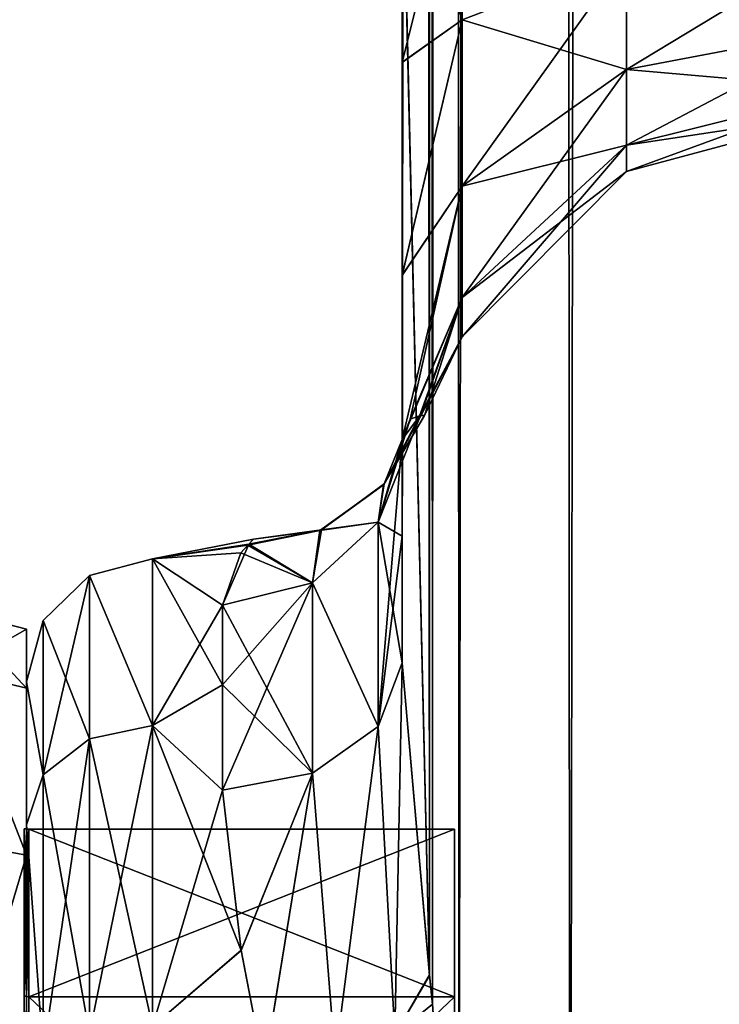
# Model space of a CAD drawing. Extents: x -23 to 700, y -1800 to 0.
# Tile 15 of 196: x 0 to 19, y -1761 to -1734. Entities that reach past the tile are written whole.
import ezdxf

# ---------------------------------------------------------------- set-up
doc = ezdxf.new("R2010")
doc.units = 0
doc.header["$LTSCALE"] = 21.316181
for name, color, linetype in [('1081', 7, 'CONTINUOUS'), ('1082', 7, 'CONTINUOUS'), ('1088', 7, 'CONTINUOUS'), ('1092', 7, 'CONTINUOUS'), ('1094', 7, 'CONTINUOUS'), ('1095', 7, 'CONTINUOUS'), ('1101', 7, 'CONTINUOUS'), ('1135', 7, 'CONTINUOUS'), ('1136', 7, 'CONTINUOUS'), ('1137', 7, 'CONTINUOUS'), ('1138', 7, 'CONTINUOUS'), ('1139', 7, 'CONTINUOUS'), ('1641', 7, 'CONTINUOUS'), ('1642', 7, 'CONTINUOUS'), ('1643', 7, 'CONTINUOUS'), ('1644', 7, 'CONTINUOUS'), ('1647', 7, 'CONTINUOUS'), ('1648', 7, 'CONTINUOUS'), ('1651', 7, 'CONTINUOUS'), ('1652', 7, 'CONTINUOUS'), ('1823', 7, 'CONTINUOUS'), ('1824', 7, 'CONTINUOUS')]:
    doc.layers.add(name, color=color, linetype=linetype)

msp = doc.modelspace()

# ---------------------------------------------------------------- linework, layer by layer
at = {"layer": '1081', "linetype": 'CONTINUOUS'}
for points in [[(10.55, -83.45, 20.5), (10.45, -1728.15, 20.5), (11.201, -1760.164, 24.768), (10.55, -83.45, 20.5)], [(11.201, -1760.164, 24.768), (11.293, -1760.976, 25.012), (10.55, -83.45, 20.5), (11.201, -1760.164, 24.768)], [(10.55, -83.45, 20.5), (11.293, -1760.976, 25.012), (11.487, -83.45, 25.248), (10.55, -83.45, 20.5)], [(11.293, -1760.976, 25.012), (12.024, -1772, 26.571), (11.487, -83.45, 25.248), (11.293, -1760.976, 25.012)], [(11.487, -83.45, 25.248), (12.024, -1772, 26.571), (14.162, -83.45, 29.29), (11.487, -83.45, 25.248)], [(12.024, -1772, 26.571), (15.108, -1780, 30.234), (14.162, -83.45, 29.29), (12.024, -1772, 26.571)], [(14.162, -83.45, 29.29), (15.108, -1780, 30.234), (18.175, -83.45, 32.01), (14.162, -83.45, 29.29)], [(15.108, -1780, 30.234), (20.185, -1780, 32.69), (18.175, -83.45, 32.01), (15.108, -1780, 30.234)], [(20.185, -1780, 32.69), (23.05, -1716.55, 33), (18.175, -83.45, 32.01), (20.185, -1780, 32.69)], [(10.45, -1751.489, 20.502), (11.201, -1760.164, 24.768), (10.45, -1728.15, 20.5), (10.45, -1751.489, 20.502)]]:
    msp.add_3dface(points, dxfattribs=at)
at = {"layer": '1082', "linetype": 'CONTINUOUS'}
for points in [[(10.45, -1751.488, -20.5), (10.45, -1728.15, -20.5), (11.487, -83.45, -25.248), (10.45, -1751.488, -20.5)], [(11.202, -1760.176, -24.772), (10.45, -1751.488, -20.5), (11.487, -83.45, -25.248), (11.202, -1760.176, -24.772)], [(11.293, -1760.982, -25.013), (11.202, -1760.176, -24.772), (11.487, -83.45, -25.248), (11.293, -1760.982, -25.013)], [(12.024, -1772, -26.571), (11.293, -1760.982, -25.013), (11.487, -83.45, -25.248), (12.024, -1772, -26.571)], [(14.161, -83.45, -29.288), (12.024, -1772, -26.571), (11.487, -83.45, -25.248), (14.161, -83.45, -29.288)], [(15.108, -1780, -30.234), (12.024, -1772, -26.571), (14.161, -83.45, -29.288), (15.108, -1780, -30.234)], [(18.176, -83.45, -32.011), (15.108, -1780, -30.234), (14.161, -83.45, -29.288), (18.176, -83.45, -32.011)], [(20.185, -1780, -32.69), (15.108, -1780, -30.234), (18.176, -83.45, -32.011), (20.185, -1780, -32.69)], [(23.05, -83.45, -33), (20.185, -1780, -32.69), (18.176, -83.45, -32.011), (23.05, -83.45, -33)]]:
    msp.add_3dface(points, dxfattribs=at)
at = {"layer": '1088', "linetype": 'CONTINUOUS'}
for points in [[(10.45, -1734.8, 19.39), (10.45, -1751.489, 20.502), (10.45, -1728.15, 20.5), (10.45, -1734.8, 19.39)], [(10.45, -1728.15, -20.5), (10.45, -1751.488, -20.5), (10.45, -1734.795, -19.392), (10.45, -1728.15, -20.5)], [(10.45, -1751.488, -20.5), (10.45, -1747.967, -16.23), (10.45, -1734.795, -19.392), (10.45, -1751.488, -20.5)], [(10.45, -1734.795, -19.392), (10.45, -1747.967, -16.23), (10.45, -1740.716, -16.195), (10.45, -1734.795, -19.392)], [(10.45, -1747.963, 16.224), (10.45, -1751.489, 20.502), (10.45, -1734.8, 19.39), (10.45, -1747.963, 16.224)], [(10.45, -1740.721, 16.192), (10.45, -1747.963, 16.224), (10.45, -1734.8, 19.39), (10.45, -1740.721, 16.192)], [(10.45, -1747.967, -16.23), (10.45, -1745.277, -11.265), (10.45, -1740.716, -16.195), (10.45, -1747.967, -16.23)], [(10.45, -1745.277, 11.265), (10.45, -1747.963, 16.224), (10.45, -1740.721, 16.192), (10.45, -1745.277, 11.265)]]:
    msp.add_3dface(points, dxfattribs=at)
at = {"layer": '1092', "linetype": 'CONTINUOUS'}
for points in [[(0, -1752.014, -4.552), (0, -1755.989, -12.801), (0, -1752.016, 4.561), (0, -1752.014, -4.552)], [(0, -1752.016, 4.561), (0, -1755.989, -12.801), (0, -1755.988, 12.8), (0, -1752.016, 4.561)], [(0, -1755.988, 12.8), (0, -1755.989, -12.801), (0, -1763.142, 18.483), (0, -1755.988, 12.8)], [(0, -1755.989, -12.801), (0, -1763.15, -18.487), (0, -1763.142, 18.483), (0, -1755.989, -12.801)]]:
    msp.add_3dface(points, dxfattribs=at)
at = {"layer": '1094', "linetype": 'CONTINUOUS'}
for points in [[(6.152, -1748.217, -3.223), (3.5, -1748.6, 5.333), (6.315, -1748.053, 1.594), (6.152, -1748.217, -3.223)], [(6.315, -1748.053, 1.594), (3.5, -1748.6, 5.333), (6.183, -1748.186, 2.98), (6.315, -1748.053, 1.594)], [(6.183, -1748.186, 2.98), (3.5, -1748.6, 5.333), (5.45, -1749.885, 9.323), (6.183, -1748.186, 2.98)], [(5.957, -1748.43, -4.524), (3.5, -1748.6, 5.333), (6.152, -1748.217, -3.223), (5.957, -1748.43, -4.524)], [(3.5, -1748.6, -5.333), (3.5, -1748.6, 5.333), (5.957, -1748.43, -4.524), (3.5, -1748.6, -5.333)], [(5.45, -1749.885, -9.323), (3.5, -1748.6, -5.333), (5.957, -1748.43, -4.524), (5.45, -1749.885, -9.323)], [(3.5, -1748.6, 5.333), (3.5, -1753.23, 14.956), (5.45, -1749.885, 9.323), (3.5, -1748.6, 5.333)], [(3.5, -1753.232, -14.958), (3.5, -1748.6, -5.333), (5.45, -1752.099, -13.415), (3.5, -1753.232, -14.958)], [(5.45, -1752.099, -13.415), (3.5, -1748.6, -5.333), (5.45, -1749.885, -9.323), (5.45, -1752.099, -13.415)], [(5.45, -1749.885, 9.323), (3.5, -1753.23, 14.956), (5.45, -1752.096, 13.411), (5.45, -1749.885, 9.323)], [(5.45, -1752.096, 13.411), (3.5, -1753.23, 14.956), (5.45, -1755.024, 16.966), (5.45, -1752.096, 13.411)], [(5.45, -1755.024, -16.966), (3.5, -1753.232, -14.958), (5.45, -1752.099, -13.415), (5.45, -1755.024, -16.966)], [(3.5, -1753.23, 14.956), (3.5, -1761.596, 21.628), (5.45, -1755.024, 16.966), (3.5, -1753.23, 14.956)], [(3.5, -1761.598, -21.629), (3.5, -1753.232, -14.958), (5.971, -1759.487, -20.48), (3.5, -1761.598, -21.629)], [(5.971, -1759.487, -20.48), (3.5, -1753.232, -14.958), (5.45, -1755.024, -16.966), (5.971, -1759.487, -20.48)], [(5.45, -1755.024, 16.966), (3.5, -1761.596, 21.628), (5.969, -1759.477, 20.474), (5.45, -1755.024, 16.966)], [(5.969, -1759.477, 20.474), (3.5, -1761.596, 21.628), (6.611, -1762.807, 22.17), (5.969, -1759.477, 20.474)], [(6.609, -1762.794, -22.164), (3.5, -1761.598, -21.629), (5.971, -1759.487, -20.48), (6.609, -1762.794, -22.164)]]:
    msp.add_3dface(points, dxfattribs=at)
at = {"layer": '1095', "linetype": 'CONTINUOUS'}
for points in [[(10.45, -1734.8, 19.39), (10.45, -1728.15, 20.5), (12.112, -1733.612, 13.186), (10.45, -1734.8, 19.39)], [(10.45, -1728.15, 20.5), (12.112, -1728.15, 14.273), (12.112, -1733.612, 13.186), (10.45, -1728.15, 20.5)], [(10.45, -1728.15, -20.5), (10.45, -1734.795, -19.392), (12.112, -1728.15, -14.273), (10.45, -1728.15, -20.5)], [(12.112, -1728.15, -14.273), (10.45, -1734.795, -19.392), (12.112, -1733.612, -13.186), (12.112, -1728.15, -14.273)], [(12.112, -1733.612, 13.186), (12.112, -1728.15, 14.273), (16.683, -1731.856, 8.947), (12.112, -1733.612, 13.186)], [(22.937, -1731.211, 7.391), (22.937, -1733.807, 5.657), (16.683, -1731.856, 8.947), (22.937, -1731.211, 7.391)], [(22.937, -1733.807, -5.657), (22.937, -1731.211, -7.391), (16.683, -1734.998, -6.848), (22.937, -1733.807, -5.657)], [(22.937, -1731.211, -7.391), (16.683, -1731.856, -8.947), (16.683, -1734.998, -6.848), (22.937, -1731.211, -7.391)], [(12.112, -1733.612, -13.186), (12.112, -1738.242, -10.092), (16.683, -1731.856, -8.947), (12.112, -1733.612, -13.186)], [(16.683, -1731.856, -8.947), (12.112, -1738.242, -10.092), (16.683, -1734.998, -6.848), (16.683, -1731.856, -8.947)], [(16.683, -1734.998, 6.848), (12.112, -1733.612, 13.186), (16.683, -1731.856, 8.947), (16.683, -1734.998, 6.848)], [(22.937, -1733.807, 5.657), (16.683, -1734.998, 6.848), (16.683, -1731.856, 8.947), (22.937, -1733.807, 5.657)], [(10.45, -1740.721, 16.192), (10.45, -1734.8, 19.39), (12.112, -1733.612, 13.186), (10.45, -1740.721, 16.192)], [(12.112, -1738.242, 10.092), (10.45, -1740.721, 16.192), (12.112, -1733.612, 13.186), (12.112, -1738.242, 10.092)], [(10.45, -1734.795, -19.392), (10.45, -1740.716, -16.195), (12.112, -1733.612, -13.186), (10.45, -1734.795, -19.392)], [(12.112, -1733.612, -13.186), (10.45, -1740.716, -16.195), (12.112, -1738.242, -10.092), (12.112, -1733.612, -13.186)], [(12.112, -1738.242, 10.092), (12.112, -1733.612, 13.186), (16.683, -1734.998, 6.848), (12.112, -1738.242, 10.092)], [(22.937, -1733.807, 5.657), (22.937, -1735.541, 3.061), (16.683, -1734.998, 6.848), (22.937, -1733.807, 5.657)], [(22.937, -1735.541, -3.061), (22.937, -1733.807, -5.657), (16.683, -1737.097, -3.706), (22.937, -1735.541, -3.061)], [(22.937, -1733.807, -5.657), (16.683, -1734.998, -6.848), (16.683, -1737.097, -3.706), (22.937, -1733.807, -5.657)], [(12.112, -1738.242, -10.092), (12.112, -1741.336, -5.462), (16.683, -1734.998, -6.848), (12.112, -1738.242, -10.092)], [(16.683, -1734.998, -6.848), (12.112, -1741.336, -5.462), (16.683, -1737.097, -3.706), (16.683, -1734.998, -6.848)], [(16.683, -1737.097, 3.706), (12.112, -1738.242, 10.092), (16.683, -1734.998, 6.848), (16.683, -1737.097, 3.706)], [(22.937, -1735.541, 3.061), (16.683, -1737.097, 3.706), (16.683, -1734.998, 6.848), (22.937, -1735.541, 3.061)], [(22.937, -1735.541, 3.061), (22.937, -1736.15), (16.683, -1737.097, 3.706), (22.937, -1735.541, 3.061)], [(22.937, -1736.15), (22.937, -1735.541, -3.061), (16.683, -1737.835), (22.937, -1736.15)], [(22.937, -1735.541, -3.061), (16.683, -1737.097, -3.706), (16.683, -1737.835), (22.937, -1735.541, -3.061)], [(22.937, -1736.15), (16.683, -1737.835), (16.683, -1737.097, 3.706), (22.937, -1736.15)], [(12.112, -1741.336, -5.462), (12.112, -1742.423), (16.683, -1737.097, -3.706), (12.112, -1741.336, -5.462)], [(16.683, -1737.097, -3.706), (12.112, -1742.423), (16.683, -1737.835), (16.683, -1737.097, -3.706)], [(12.112, -1741.336, 5.462), (12.112, -1738.242, 10.092), (16.683, -1737.097, 3.706), (12.112, -1741.336, 5.462)], [(16.683, -1737.835), (12.112, -1741.336, 5.462), (16.683, -1737.097, 3.706), (16.683, -1737.835)], [(12.112, -1742.423), (12.112, -1741.336, 5.462), (16.683, -1737.835), (12.112, -1742.423)], [(10.45, -1745.277, 11.265), (10.45, -1740.721, 16.192), (12.112, -1738.242, 10.092), (10.45, -1745.277, 11.265)], [(12.112, -1741.336, 5.462), (10.45, -1745.277, 11.265), (12.112, -1738.242, 10.092), (12.112, -1741.336, 5.462)], [(10.45, -1740.716, -16.195), (10.45, -1745.277, -11.265), (12.112, -1738.242, -10.092), (10.45, -1740.716, -16.195)], [(10.45, -1745.277, -11.265), (10.671, -1744.719, -7.429), (12.112, -1738.242, -10.092), (10.45, -1745.277, -11.265)], [(12.112, -1738.242, -10.092), (10.671, -1744.719, -7.429), (12.112, -1741.336, -5.462), (12.112, -1738.242, -10.092)], [(10.929, -1744.629, 4.457), (10.45, -1745.277, 11.265), (12.112, -1741.336, 5.462), (10.929, -1744.629, 4.457)], [(10.671, -1744.719, -7.429), (10.955, -1744.613, -4.168), (12.112, -1741.336, -5.462), (10.671, -1744.719, -7.429)], [(12.112, -1742.423), (10.929, -1744.629, 4.457), (12.112, -1741.336, 5.462), (12.112, -1742.423)], [(10.955, -1744.613, -4.168), (11.07, -1744.612, -2.215), (12.112, -1741.336, -5.462), (10.955, -1744.613, -4.168)], [(12.112, -1741.336, -5.462), (11.07, -1744.612, -2.215), (12.112, -1742.423), (12.112, -1741.336, -5.462)], [(10.966, -1744.621, 3.978), (10.929, -1744.629, 4.457), (12.112, -1742.423), (10.966, -1744.621, 3.978)], [(11.07, -1744.612, -2.215), (10.966, -1744.621, 3.978), (12.112, -1742.423), (11.07, -1744.612, -2.215)]]:
    msp.add_3dface(points, dxfattribs=at)
at = {"layer": '1101', "linetype": 'CONTINUOUS'}
for points in [[(3.5, -1753.23, 14.956), (3.5, -1748.6, 5.333), (1.751, -1749.058, 5.236), (3.5, -1753.23, 14.956)], [(3.5, -1748.6, 5.333), (3.5, -1748.6, -5.333), (1.751, -1749.058, 5.236), (3.5, -1748.6, 5.333)], [(3.5, -1748.6, -5.333), (3.5, -1753.232, -14.958), (1.751, -1749.058, -5.236), (3.5, -1748.6, -5.333)], [(3.5, -1748.6, -5.333), (1.751, -1749.058, -5.236), (1.751, -1749.058, 5.236), (3.5, -1748.6, -5.333)], [(0.469, -1750.308, -4.951), (0.469, -1750.308, 4.951), (1.751, -1749.058, -5.236), (0.469, -1750.308, -4.951)], [(1.751, -1753.602, -14.672), (0.469, -1750.308, -4.951), (1.751, -1749.058, -5.236), (1.751, -1753.602, -14.672)], [(0.469, -1750.308, 4.951), (0.469, -1754.605, 13.872), (1.751, -1749.058, 5.236), (0.469, -1750.308, 4.951)], [(1.751, -1749.058, -5.236), (0.469, -1750.308, 4.951), (1.751, -1749.058, 5.236), (1.751, -1749.058, -5.236)], [(1.751, -1749.058, 5.236), (0.469, -1754.605, 13.872), (1.751, -1753.602, 14.672), (1.751, -1749.058, 5.236)], [(3.5, -1753.23, 14.956), (1.751, -1749.058, 5.236), (1.751, -1753.602, 14.672), (3.5, -1753.23, 14.956)], [(3.5, -1753.232, -14.958), (1.751, -1753.602, -14.672), (1.751, -1749.058, -5.236), (3.5, -1753.232, -14.958)], [(0, -1752.014, -4.552), (0, -1752.016, 4.561), (0.469, -1750.308, 4.951), (0, -1752.014, -4.552)], [(0.469, -1754.605, -13.872), (0, -1752.014, -4.552), (0.469, -1750.308, -4.951), (0.469, -1754.605, -13.872)], [(0.469, -1750.308, -4.951), (0, -1752.014, -4.552), (0.469, -1750.308, 4.951), (0.469, -1750.308, -4.951)], [(0.469, -1750.308, 4.951), (0, -1752.016, 4.561), (0.469, -1754.605, 13.872), (0.469, -1750.308, 4.951)], [(0.469, -1754.605, -13.872), (0.469, -1750.308, -4.951), (1.751, -1753.602, -14.672), (0.469, -1754.605, -13.872)], [(0, -1755.989, -12.801), (0, -1752.014, -4.552), (0.469, -1754.605, -13.872), (0, -1755.989, -12.801)], [(0, -1752.016, 4.561), (0, -1755.988, 12.8), (0.469, -1754.605, 13.872), (0, -1752.016, 4.561)], [(3.5, -1761.596, 21.628), (3.5, -1753.23, 14.956), (1.751, -1761.79, 21.202), (3.5, -1761.596, 21.628)], [(3.5, -1753.23, 14.956), (1.751, -1753.602, 14.672), (1.751, -1761.79, 21.202), (3.5, -1753.23, 14.956)], [(3.5, -1753.232, -14.958), (3.5, -1761.598, -21.629), (1.751, -1753.602, -14.672), (3.5, -1753.232, -14.958)], [(1.751, -1761.79, -21.202), (0.469, -1754.605, -13.872), (1.751, -1753.602, -14.672), (1.751, -1761.79, -21.202)], [(0.469, -1754.605, 13.872), (0.469, -1762.346, 20.046), (1.751, -1753.602, 14.672), (0.469, -1754.605, 13.872)], [(1.751, -1753.602, 14.672), (0.469, -1762.346, 20.046), (1.751, -1761.79, 21.202), (1.751, -1753.602, 14.672)], [(3.5, -1761.598, -21.629), (1.751, -1761.79, -21.202), (1.751, -1753.602, -14.672), (3.5, -1761.598, -21.629)], [(0.469, -1762.346, -20.046), (0, -1755.989, -12.801), (0.469, -1754.605, -13.872), (0.469, -1762.346, -20.046)], [(0.469, -1754.605, 13.872), (0, -1755.988, 12.8), (0.469, -1762.346, 20.046), (0.469, -1754.605, 13.872)], [(0.469, -1762.346, -20.046), (0.469, -1754.605, -13.872), (1.751, -1761.79, -21.202), (0.469, -1762.346, -20.046)], [(0, -1755.988, 12.8), (0, -1763.142, 18.483), (0.469, -1762.346, 20.046), (0, -1755.988, 12.8)], [(0, -1763.15, -18.487), (0, -1755.989, -12.801), (0.469, -1762.346, -20.046), (0, -1763.15, -18.487)]]:
    msp.add_3dface(points, dxfattribs=at)
at = {"layer": '1135', "linetype": 'CONTINUOUS'}
for points in [[(9.78, -1753.256, -18.733), (10.45, -1751.488, -20.5), (10.243, -1761.825, -23.469), (9.78, -1753.256, -18.733)], [(10.45, -1751.488, -20.5), (11.202, -1760.176, -24.772), (10.243, -1761.825, -23.469), (10.45, -1751.488, -20.5)], [(7.95, -1754.551, -17.439), (9.78, -1753.256, -18.733), (8.581, -1762.495, -22.476), (7.95, -1754.551, -17.439)], [(8.581, -1762.495, -22.476), (9.78, -1753.256, -18.733), (10.243, -1761.825, -23.469), (8.581, -1762.495, -22.476)], [(5.971, -1759.487, -20.48), (5.45, -1755.024, -16.966), (7.95, -1754.551, -17.439), (5.971, -1759.487, -20.48)], [(6.609, -1762.794, -22.164), (5.971, -1759.487, -20.48), (7.95, -1754.551, -17.439), (6.609, -1762.794, -22.164)], [(6.609, -1762.794, -22.164), (7.95, -1754.551, -17.439), (8.581, -1762.495, -22.476), (6.609, -1762.794, -22.164)], [(11.202, -1760.176, -24.772), (11.293, -1760.982, -25.013), (10.243, -1761.825, -23.469), (11.202, -1760.176, -24.772)]]:
    msp.add_3dface(points, dxfattribs=at)
at = {"layer": '1136', "linetype": 'CONTINUOUS'}
for points in [[(10.45, -1745.277, -11.265), (10.45, -1747.967, -16.23), (9.78, -1753.256, -18.733), (10.45, -1745.277, -11.265)], [(9.78, -1747.581, -10.294), (10.45, -1745.277, -11.265), (9.78, -1753.256, -18.733), (9.78, -1747.581, -10.294)], [(7.95, -1749.267, -9.583), (9.78, -1747.581, -10.294), (9.78, -1753.256, -18.733), (7.95, -1749.267, -9.583)], [(10.45, -1747.967, -16.23), (10.45, -1751.488, -20.5), (9.78, -1753.256, -18.733), (10.45, -1747.967, -16.23)], [(5.45, -1755.024, -16.966), (5.45, -1752.099, -13.415), (7.95, -1749.267, -9.583), (5.45, -1755.024, -16.966)], [(5.45, -1755.024, -16.966), (7.95, -1749.267, -9.583), (7.95, -1754.551, -17.439), (5.45, -1755.024, -16.966)], [(5.45, -1752.099, -13.415), (5.45, -1749.885, -9.323), (7.95, -1749.267, -9.583), (5.45, -1752.099, -13.415)], [(7.95, -1754.551, -17.439), (7.95, -1749.267, -9.583), (9.78, -1753.256, -18.733), (7.95, -1754.551, -17.439)]]:
    msp.add_3dface(points, dxfattribs=at)
at = {"layer": '1137', "linetype": 'CONTINUOUS'}
for points in [[(10.955, -1744.613, -4.168), (10.671, -1744.719, -7.429), (9.78, -1747.581, -10.294), (10.955, -1744.613, -4.168)], [(9.926, -1746.537, -3.689), (10.955, -1744.613, -4.168), (9.78, -1747.581, -10.294), (9.926, -1746.537, -3.689)], [(11.07, -1744.612, -2.215), (10.955, -1744.613, -4.168), (9.926, -1746.537, -3.689), (11.07, -1744.612, -2.215)], [(9.945, -1746.515, 3.681), (11.07, -1744.612, -2.215), (9.926, -1746.537, -3.689), (9.945, -1746.515, 3.681)], [(10.966, -1744.621, 3.978), (11.07, -1744.612, -2.215), (9.945, -1746.515, 3.681), (10.966, -1744.621, 3.978)], [(10.929, -1744.629, 4.457), (10.966, -1744.621, 3.978), (9.945, -1746.515, 3.681), (10.929, -1744.629, 4.457)], [(10.45, -1745.277, 11.265), (10.929, -1744.629, 4.457), (9.945, -1746.515, 3.681), (10.45, -1745.277, 11.265)], [(10.671, -1744.719, -7.429), (10.45, -1745.277, -11.265), (9.78, -1747.581, -10.294), (10.671, -1744.719, -7.429)], [(9.78, -1747.581, 10.294), (10.45, -1745.277, 11.265), (9.945, -1746.515, 3.681), (9.78, -1747.581, 10.294)], [(8.152, -1747.813, -3.334), (9.926, -1746.537, -3.689), (9.78, -1747.581, -10.294), (8.152, -1747.813, -3.334)], [(8.152, -1747.813, -3.334), (8.205, -1747.789, 3.33), (9.926, -1746.537, -3.689), (8.152, -1747.813, -3.334)], [(8.205, -1747.789, 3.33), (9.945, -1746.515, 3.681), (9.926, -1746.537, -3.689), (8.205, -1747.789, 3.33)], [(8.205, -1747.789, 3.33), (9.78, -1747.581, 10.294), (9.945, -1746.515, 3.681), (8.205, -1747.789, 3.33)], [(7.95, -1749.267, -9.583), (8.152, -1747.813, -3.334), (9.78, -1747.581, -10.294), (7.95, -1749.267, -9.583)], [(7.95, -1749.267, 9.583), (9.78, -1747.581, 10.294), (8.205, -1747.789, 3.33), (7.95, -1749.267, 9.583)], [(6.152, -1748.217, -3.223), (6.315, -1748.053, 1.594), (8.152, -1747.813, -3.334), (6.152, -1748.217, -3.223)], [(6.152, -1748.217, -3.223), (8.152, -1747.813, -3.334), (7.95, -1749.267, -9.583), (6.152, -1748.217, -3.223)], [(6.315, -1748.053, 1.594), (6.183, -1748.186, 2.98), (8.205, -1747.789, 3.33), (6.315, -1748.053, 1.594)], [(6.183, -1748.186, 2.98), (7.95, -1749.267, 9.583), (8.205, -1747.789, 3.33), (6.183, -1748.186, 2.98)], [(6.315, -1748.053, 1.594), (8.205, -1747.789, 3.33), (8.152, -1747.813, -3.334), (6.315, -1748.053, 1.594)], [(6.183, -1748.186, 2.98), (5.45, -1749.885, 9.323), (7.95, -1749.267, 9.583), (6.183, -1748.186, 2.98)], [(5.45, -1749.885, -9.323), (5.957, -1748.43, -4.524), (7.95, -1749.267, -9.583), (5.45, -1749.885, -9.323)], [(5.957, -1748.43, -4.524), (6.152, -1748.217, -3.223), (7.95, -1749.267, -9.583), (5.957, -1748.43, -4.524)]]:
    msp.add_3dface(points, dxfattribs=at)
at = {"layer": '1138', "linetype": 'CONTINUOUS'}
for points in [[(10.45, -1747.963, 16.224), (10.45, -1745.277, 11.265), (9.78, -1747.581, 10.294), (10.45, -1747.963, 16.224)], [(7.95, -1749.267, 9.583), (9.78, -1753.256, 18.733), (9.78, -1747.581, 10.294), (7.95, -1749.267, 9.583)], [(10.45, -1751.489, 20.502), (10.45, -1747.963, 16.224), (9.78, -1747.581, 10.294), (10.45, -1751.489, 20.502)], [(9.78, -1753.256, 18.733), (10.45, -1751.489, 20.502), (9.78, -1747.581, 10.294), (9.78, -1753.256, 18.733)], [(5.45, -1749.885, 9.323), (7.95, -1754.551, 17.439), (7.95, -1749.267, 9.583), (5.45, -1749.885, 9.323)], [(7.95, -1754.551, 17.439), (9.78, -1753.256, 18.733), (7.95, -1749.267, 9.583), (7.95, -1754.551, 17.439)], [(5.45, -1749.885, 9.323), (5.45, -1752.096, 13.411), (7.95, -1754.551, 17.439), (5.45, -1749.885, 9.323)], [(5.45, -1752.096, 13.411), (5.45, -1755.024, 16.966), (7.95, -1754.551, 17.439), (5.45, -1752.096, 13.411)]]:
    msp.add_3dface(points, dxfattribs=at)
at = {"layer": '1139', "linetype": 'CONTINUOUS'}
for points in [[(10.243, -1761.825, 23.47), (10.45, -1751.489, 20.502), (9.78, -1753.256, 18.733), (10.243, -1761.825, 23.47)], [(11.201, -1760.164, 24.768), (10.45, -1751.489, 20.502), (10.243, -1761.825, 23.47), (11.201, -1760.164, 24.768)], [(7.95, -1754.551, 17.439), (8.582, -1762.496, 22.476), (9.78, -1753.256, 18.733), (7.95, -1754.551, 17.439)], [(8.582, -1762.496, 22.476), (10.243, -1761.825, 23.47), (9.78, -1753.256, 18.733), (8.582, -1762.496, 22.476)], [(5.45, -1755.024, 16.966), (5.969, -1759.477, 20.474), (7.95, -1754.551, 17.439), (5.45, -1755.024, 16.966)], [(5.969, -1759.477, 20.474), (6.611, -1762.807, 22.17), (7.95, -1754.551, 17.439), (5.969, -1759.477, 20.474)], [(6.611, -1762.807, 22.17), (8.582, -1762.496, 22.476), (7.95, -1754.551, 17.439), (6.611, -1762.807, 22.17)], [(11.293, -1760.976, 25.012), (11.201, -1760.164, 24.768), (10.243, -1761.825, 23.47), (11.293, -1760.976, 25.012)], [(12.024, -1772, 26.571), (11.293, -1760.976, 25.012), (10.243, -1761.825, 23.47), (12.024, -1772, 26.571)]]:
    msp.add_3dface(points, dxfattribs=at)
at = {"layer": '1641', "linetype": 'CONTINUOUS'}
for points in [[(0, -1756.098), (0, -1760.756, -11.244), (0, -1750.556), (0, -1756.098)], [(0, -1750.556), (0, -1760.756, -11.244), (0, -1752.189, -8.207), (0, -1750.556)], [(0, -1752.189, 8.207), (0, -1756.098), (0, -1750.556), (0, -1752.189, 8.207)], [(0, -1752.189, -8.207), (0, -1760.756, -11.244), (0, -1756.837, -15.164), (0, -1752.189, -8.207)], [(0, -1760.756, 11.244), (0, -1756.098), (0, -1752.189, 8.207), (0, -1760.756, 11.244)], [(0, -1756.837, 15.164), (0, -1760.756, 11.244), (0, -1752.189, 8.207), (0, -1756.837, 15.164)], [(0, -1760.756, -11.244), (0, -1772, -15.902), (0, -1756.837, -15.164), (0, -1760.756, -11.244)], [(0, -1756.837, -15.164), (0, -1772, -15.902), (0, -1780.206, -19.812), (0, -1756.837, -15.164)], [(0, -1772, 15.902), (0, -1760.756, 11.244), (0, -1756.837, 15.164), (0, -1772, 15.902)], [(0, -1763.794, 19.812), (0, -1772, 15.902), (0, -1756.837, 15.164), (0, -1763.794, 19.812)], [(0, -1763.794, -19.812), (0, -1756.837, -15.164), (0, -1780.206, -19.812), (0, -1763.794, -19.812)]]:
    msp.add_3dface(points, dxfattribs=at)
at = {"layer": '1642', "linetype": 'CONTINUOUS'}
for points in [[(11.9, -1756.115), (11.9, -1760.768, 11.232), (11.9, -1787.885), (11.9, -1756.115)], [(11.9, -1756.115), (11.9, -1787.885), (11.9, -1783.232, -11.232), (11.9, -1756.115)], [(11.9, -1756.115), (11.9, -1783.232, -11.232), (11.9, -1760.768, -11.232), (11.9, -1756.115)], [(11.9, -1760.768, 11.232), (11.9, -1772, 15.885), (11.9, -1783.232, 11.232), (11.9, -1760.768, 11.232)], [(11.9, -1760.768, 11.232), (11.9, -1783.232, 11.232), (11.9, -1787.885), (11.9, -1760.768, 11.232)], [(11.9, -1783.232, -11.232), (11.9, -1772, -15.885), (11.9, -1760.768, -11.232), (11.9, -1783.232, -11.232)]]:
    msp.add_3dface(points, dxfattribs=at)
at = {"layer": '1643', "linetype": 'CONTINUOUS'}
for points in [[(11.9, -1760.768, 11.232), (11.9, -1756.115), (0.066, -1760.768, 11.232), (11.9, -1760.768, 11.232)], [(0.066, -1760.768, 11.232), (11.9, -1756.115), (0.066, -1756.115), (0.066, -1760.768, 11.232)], [(11.9, -1772, 15.885), (11.9, -1760.768, 11.232), (0.066, -1772, 15.885), (11.9, -1772, 15.885)], [(0.066, -1772, 15.885), (11.9, -1760.768, 11.232), (0.066, -1760.768, 11.232), (0.066, -1772, 15.885)]]:
    msp.add_3dface(points, dxfattribs=at)
at = {"layer": '1644', "linetype": 'CONTINUOUS'}
for points in [[(0.066, -1756.115), (11.9, -1756.115), (11.9, -1760.768, -11.232), (0.066, -1756.115)], [(0.066, -1756.115), (11.9, -1760.768, -11.232), (0.066, -1760.768, -11.232), (0.066, -1756.115)], [(11.9, -1760.768, -11.232), (11.9, -1772, -15.885), (0.066, -1760.768, -11.232), (11.9, -1760.768, -11.232)], [(0.066, -1760.768, -11.232), (11.9, -1772, -15.885), (0.066, -1772, -15.885), (0.066, -1760.768, -11.232)]]:
    msp.add_3dface(points, dxfattribs=at)
at = {"layer": '1647', "linetype": 'CONTINUOUS'}
for points in [[(-2.009, -1751.703, 8.407), (0, -1750.556), (-2.009, -1750.03, 0), (-2.009, -1751.703, 8.407)], [(0, -1752.189, 8.207), (0, -1750.556), (-2.009, -1751.703, 8.407), (0, -1752.189, 8.207)], [(0, -1756.837, 15.164), (0, -1752.189, 8.207), (-2.009, -1751.703, 8.407), (0, -1756.837, 15.164)], [(-2.009, -1756.465, 15.535), (0, -1756.837, 15.164), (-2.009, -1751.703, 8.407), (-2.009, -1756.465, 15.535)], [(-2.009, -1763.593, 20.297), (0, -1756.837, 15.164), (-2.009, -1756.465, 15.535), (-2.009, -1763.593, 20.297)], [(0, -1763.794, 19.812), (0, -1756.837, 15.164), (-2.009, -1763.593, 20.297), (0, -1763.794, 19.812)]]:
    msp.add_3dface(points, dxfattribs=at)
at = {"layer": '1648', "linetype": 'CONTINUOUS'}
for points in [[(0, -1750.556), (0, -1752.189, -8.207), (-2.009, -1750.03, 0), (0, -1750.556)], [(-2.009, -1750.03, 0), (0, -1752.189, -8.207), (-2.009, -1751.703, -8.407), (-2.009, -1750.03, 0)], [(0, -1752.189, -8.207), (0, -1756.837, -15.164), (-2.009, -1751.703, -8.407), (0, -1752.189, -8.207)], [(-2.009, -1751.703, -8.407), (0, -1756.837, -15.164), (-2.009, -1756.465, -15.535), (-2.009, -1751.703, -8.407)], [(0, -1756.837, -15.164), (0, -1763.794, -19.812), (-2.009, -1756.465, -15.535), (0, -1756.837, -15.164)], [(-2.009, -1756.465, -15.535), (0, -1763.794, -19.812), (-2.009, -1763.593, -20.297), (-2.009, -1756.465, -15.535)]]:
    msp.add_3dface(points, dxfattribs=at)
at = {"layer": '1651', "linetype": 'CONTINUOUS'}
for points in [[(0.066, -1760.768, -11.232), (-0.064, -1756.098), (0.001, -1756.111), (0.066, -1760.768, -11.232)], [(-0.064, -1756.098), (0.066, -1760.768, -11.232), (-0.064, -1760.756, -11.244), (-0.064, -1756.098)], [(0.066, -1756.115), (0.066, -1760.768, -11.232), (0.001, -1756.111), (0.066, -1756.115)], [(0.066, -1760.768, -11.232), (0.066, -1772, -15.885), (-0.064, -1760.756, -11.244), (0.066, -1760.768, -11.232)], [(-0.064, -1760.756, -11.244), (0.066, -1772, -15.885), (-0.064, -1772, -15.902), (-0.064, -1760.756, -11.244)]]:
    msp.add_3dface(points, dxfattribs=at)
at = {"layer": '1652', "linetype": 'CONTINUOUS'}
for points in [[(0.001, -1756.111), (-0.064, -1756.098), (-0.064, -1760.756, 11.244), (0.001, -1756.111)], [(0.066, -1756.115), (0.001, -1756.111), (-0.064, -1760.756, 11.244), (0.066, -1756.115)], [(0.066, -1760.768, 11.232), (0.066, -1756.115), (-0.064, -1760.756, 11.244), (0.066, -1760.768, 11.232)], [(-0.064, -1772, 15.902), (0.066, -1760.768, 11.232), (-0.064, -1760.756, 11.244), (-0.064, -1772, 15.902)], [(0.066, -1772, 15.885), (0.066, -1760.768, 11.232), (-0.064, -1772, 15.902), (0.066, -1772, 15.885)]]:
    msp.add_3dface(points, dxfattribs=at)
at = {"layer": '1823', "linetype": 'CONTINUOUS'}
for points in [[(0, -1756.098), (0, -1760.756, 11.244), (-0.064, -1756.098), (0, -1756.098)], [(-0.064, -1756.098), (0, -1760.756, 11.244), (-0.064, -1760.756, 11.244), (-0.064, -1756.098)], [(0, -1760.756, 11.244), (0, -1772, 15.902), (-0.064, -1760.756, 11.244), (0, -1760.756, 11.244)], [(0, -1772, 15.902), (-0.064, -1772, 15.902), (-0.064, -1760.756, 11.244), (0, -1772, 15.902)]]:
    msp.add_3dface(points, dxfattribs=at)
at = {"layer": '1824', "linetype": 'CONTINUOUS'}
for points in [[(0, -1760.756, -11.244), (0, -1756.098), (-0.064, -1760.756, -11.244), (0, -1760.756, -11.244)], [(0, -1756.098), (-0.064, -1756.098), (-0.064, -1760.756, -11.244), (0, -1756.098)], [(0, -1772, -15.902), (0, -1760.756, -11.244), (-0.064, -1772, -15.902), (0, -1772, -15.902)], [(0, -1760.756, -11.244), (-0.064, -1760.756, -11.244), (-0.064, -1772, -15.902), (0, -1760.756, -11.244)]]:
    msp.add_3dface(points, dxfattribs=at)

doc.saveas('drawing.dxf')
